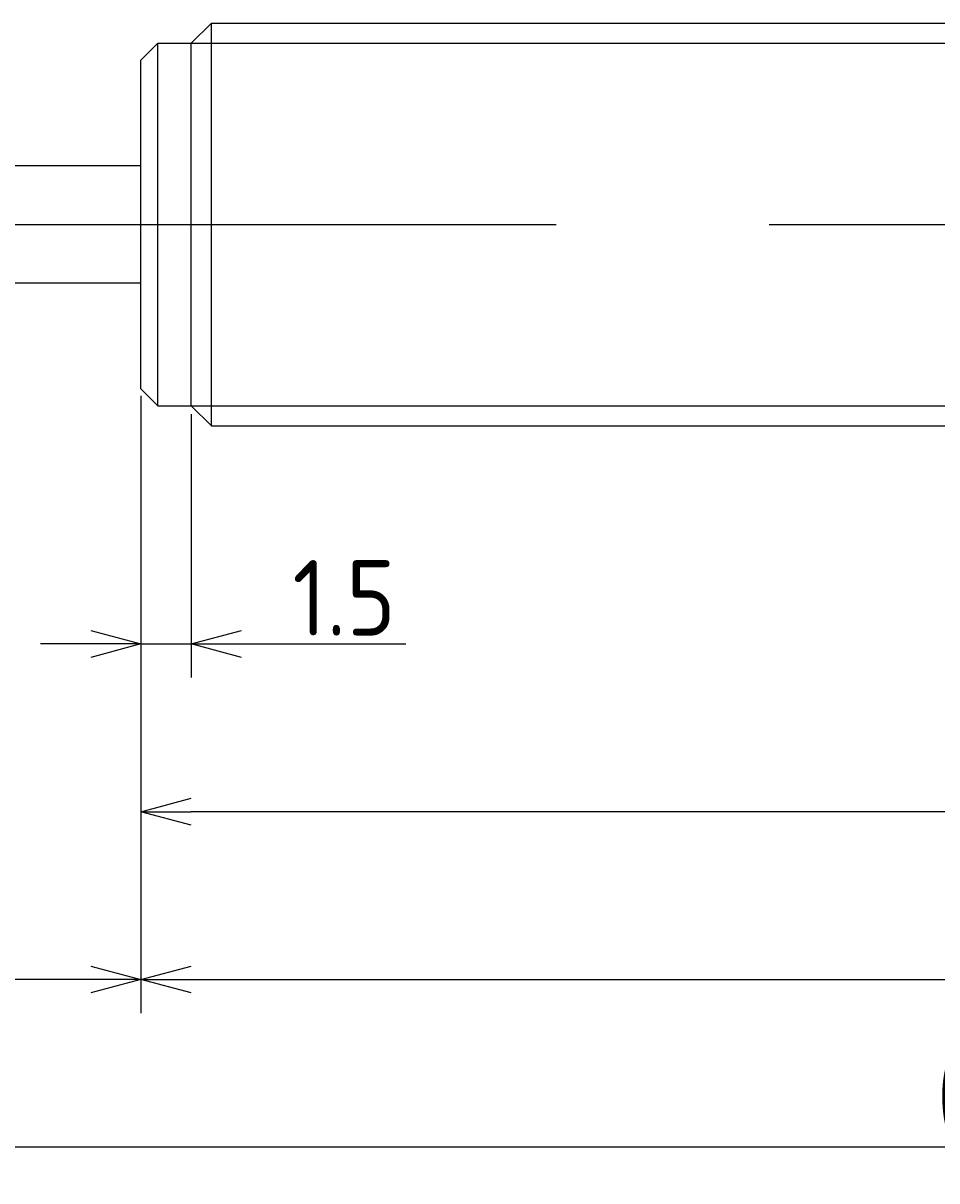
# Model space of a CAD drawing. Extents: x 138 to 298, y 142 to 184.
# Tile 3 of 4: x 219 to 246, y 142 to 176. Entities that reach past the tile are written whole.
import ezdxf

# ---------------------------------------------------------------- set-up
doc = ezdxf.new("R2010")
doc.units = 0
doc.linetypes.add('CENTER', pattern=[50.8, 31.75, -6.35, 6.35, -6.35])
doc.layers.get('0').update_dxf_attribs({"linetype": 'CONTINUOUS'})
doc.layers.get('DEFPOINTS').update_dxf_attribs({"linetype": 'CONTINUOUS'})
for name, color, linetype in [('図形', 7, 'CONTINUOUS'), ('図枠', 7, 'CONTINUOUS'), ('寸法_文字', 3, 'CONTINUOUS')]:
    doc.layers.add(name, color=color, linetype=linetype)
doc.layers.get('0').off()
doc.styles.add('DIMENSION', font='isocp.shx', dxfattribs={"bigfont": 'bigfont.shx'})
doc.dimstyles.get("Standard").update_dxf_attribs({"dimtxt": 0.18, "dimasz": 0.18, "dimexe": 0.18, "dimexo": 0.0625, "dimgap": 0.09, "dimtad": 0, "dimtih": 1, "dimtoh": 1, "dimzin": 0, "dimcen": 0.09, "dimazin": 3, "dimtfac": 1, "dimtofl": 0, "dimtmove": 0, "dimatfit": 3})

# ---------------------------------------------------------------- blocks, each defined once
blk = doc.blocks.new('_OPEN30')
at = {"color": 0, "linetype": 'BYBLOCK'}
for p, q in [((-1, 0.268), (0, 0)), ((0, 0), (-1, -0.268)), ((0, 0), (-1, 0))]:
    blk.add_line(p, q, dxfattribs=at)
blk = doc.blocks.new('*U16')
at = {"layer": '寸法_文字', "color": 3, "style": 'DIMENSION'}
blk.add_text('(67.6)', height=2.25, dxfattribs=at).set_placement((252.7, 152.8625))
blk = doc.blocks.new('*D15')
at = {"layer": 'DEFPOINTS', "color": 0}
for p in [(222.5, 165.1), (290.1, 164.6), (222.5, 152.5)]:
    blk.add_point(p, dxfattribs=at)
at = {"layer": '寸法_文字', "color": 3}
for p, q in [((222.5, 164.85), (222.5, 151.5)), ((290.1, 164.35), (290.1, 151.5)), ((288.6, 152.5), (224, 152.5))]:
    blk.add_line(p, q, dxfattribs=at)
at = {"layer": '図枠'}
blk.add_blockref('*U16', (0, 0), dxfattribs=at)
at = {"layer": '寸法_文字', "color": 3, "xscale": 1.5, "yscale": 1.5, "zscale": 1.5, "rotation": 180}
blk.add_blockref('_OPEN30', (222.5, 152.5), dxfattribs=at)
at = {"layer": '寸法_文字', "color": 3, "xscale": 1.5, "yscale": 1.5, "zscale": 1.5}
blk.add_blockref('_OPEN30', (290.1, 152.5), dxfattribs=at)
blk = doc.blocks.new('*U18')
at = {"layer": '寸法_文字', "color": 3, "style": 'DIMENSION'}
blk.add_text('1.5', height=2.25, dxfattribs=at).set_placement((227.016, 157.75))
blk = doc.blocks.new('*D17')
at = {"layer": 'DEFPOINTS', "color": 0}
for p in [(222.5, 165.1), (224, 164.6), (224, 157.5)]:
    blk.add_point(p, dxfattribs=at)
at = {"layer": '寸法_文字', "color": 3}
for p, q in [((222.5, 164.85), (222.5, 156.5)), ((224, 164.35), (224, 156.5)), ((221, 157.5), (219.5, 157.5)), ((222.5, 157.5), (224, 157.5)), ((225.5, 157.5), (230.397, 157.5))]:
    blk.add_line(p, q, dxfattribs=at)
at = {"layer": '図枠'}
blk.add_blockref('*U18', (0, 0), dxfattribs=at)
at = {"layer": '寸法_文字', "color": 3, "xscale": 1.5, "yscale": 1.5, "zscale": 1.5}
blk.add_blockref('_OPEN30', (222.5, 157.5), dxfattribs=at)
at = {"layer": '寸法_文字', "color": 3, "xscale": 1.5, "yscale": 1.5, "zscale": 1.5, "rotation": 180}
blk.add_blockref('_OPEN30', (224, 157.5), dxfattribs=at)
blk = doc.blocks.new('*U20')
at = {"layer": '寸法_文字', "color": 3, "style": 'DIMENSION'}
blk.add_text('10', height=2.25, dxfattribs=at).set_placement((216.149, 147.75))
blk = doc.blocks.new('*D19')
at = {"layer": 'DEFPOINTS', "color": 0}
for p in [(212.5, 166), (222.5, 165.1), (212.5, 147.5)]:
    blk.add_point(p, dxfattribs=at)
at = {"layer": '寸法_文字', "color": 3}
for p, q in [((212.5, 165.75), (212.5, 146.5)), ((222.5, 164.85), (222.5, 146.5)), ((221, 147.5), (214, 147.5))]:
    blk.add_line(p, q, dxfattribs=at)
at = {"layer": '図枠'}
blk.add_blockref('*U20', (0, 0), dxfattribs=at)
at = {"layer": '寸法_文字', "color": 3, "xscale": 1.5, "yscale": 1.5, "zscale": 1.5, "rotation": 180}
blk.add_blockref('_OPEN30', (212.5, 147.5), dxfattribs=at)
at = {"layer": '寸法_文字', "color": 3, "xscale": 1.5, "yscale": 1.5, "zscale": 1.5}
blk.add_blockref('_OPEN30', (222.5, 147.5), dxfattribs=at)
blk = doc.blocks.new('*U24')
at = {"layer": '寸法_文字', "color": 3, "style": 'DIMENSION'}
blk.add_text('72.6', height=2.25, dxfattribs=at).set_placement((256.044, 147.75))
blk = doc.blocks.new('*D23')
at = {"layer": 'DEFPOINTS', "color": 0}
for p in [(222.5, 165.147), (295.1, 164.6), (295.1, 147.5)]:
    blk.add_point(p, dxfattribs=at)
at = {"layer": '寸法_文字', "color": 3}
for p, q in [((222.5, 164.897), (222.5, 146.5)), ((295.1, 164.35), (295.1, 146.5)), ((224, 147.5), (293.6, 147.5))]:
    blk.add_line(p, q, dxfattribs=at)
at = {"layer": '図枠'}
blk.add_blockref('*U24', (0, 0), dxfattribs=at)
at = {"layer": '寸法_文字', "color": 3, "xscale": 1.5, "yscale": 1.5, "zscale": 1.5, "rotation": 180}
blk.add_blockref('_OPEN30', (222.5, 147.5), dxfattribs=at)
at = {"layer": '寸法_文字', "color": 3, "xscale": 1.5, "yscale": 1.5, "zscale": 1.5}
blk.add_blockref('_OPEN30', (295.1, 147.5), dxfattribs=at)
blk = doc.blocks.new('*U26')
at = {"layer": '寸法_文字', "color": 3, "style": 'DIMENSION'}
blk.add_text('(90.6)', height=2.25, dxfattribs=at).set_placement((246.196, 142.862))
blk = doc.blocks.new('*D25')
at = {"layer": 'DEFPOINTS', "color": 0}
for p in [(204.5, 167.5), (295.1, 164.6), (204.5, 142.5)]:
    blk.add_point(p, dxfattribs=at)
at = {"layer": '寸法_文字', "color": 3}
for p, q in [((204.5, 167.25), (204.5, 141.5)), ((295.1, 164.35), (295.1, 141.5)), ((293.6, 142.5), (206, 142.5))]:
    blk.add_line(p, q, dxfattribs=at)
at = {"layer": '図枠'}
blk.add_blockref('*U26', (0, 0), dxfattribs=at)
at = {"layer": '寸法_文字', "color": 3, "xscale": 1.5, "yscale": 1.5, "zscale": 1.5, "rotation": 180}
blk.add_blockref('_OPEN30', (204.5, 142.5), dxfattribs=at)
at = {"layer": '寸法_文字', "color": 3, "xscale": 1.5, "yscale": 1.5, "zscale": 1.5}
blk.add_blockref('_OPEN30', (295.1, 142.5), dxfattribs=at)

msp = doc.modelspace()

# ---------------------------------------------------------------- linework, layer by layer
at = {"layer": '図形'}
for p, q in [((224, 175.4), (224.6, 176)), ((224.6, 176), (289.5, 176)), ((224.6, 164), (224.6, 176)), ((223, 175.4), (222.5, 174.9)), ((223, 164.6), (223, 175.4)), ((223, 175.4), (224, 175.4)), ((224, 164.6), (224, 175.4)), ((222.5, 165.1), (222.5, 174.9)), ((222.5, 171.75), (212.5, 171.75)), ((222.5, 168.25), (212.5, 168.25)), ((223, 164.6), (222.5, 165.1)), ((223, 164.6), (224, 164.6)), ((224, 164.6), (224.6, 164)), ((224.6, 164), (289.5, 164))]:
    msp.add_line(p, q, dxfattribs=at)
at = {"layer": '図形', "color": 3}
for p, q in [((224, 175.4), (290.1, 175.4)), ((224, 164.6), (290.1, 164.6))]:
    msp.add_line(p, q, dxfattribs=at)
at = {"layer": '図形', "color": 3, "linetype": 'CENTER'}
msp.add_line((203.125, 170), (297.5, 170), dxfattribs=at)

# ---------------------------------------------------------------- dimensions: what is measured, and where the dimension line sits
at = {"layer": '寸法_文字'}
for base, p1, p2, picture, middle in [((204.5, 142.5), (295.1, 164.6), (204.5, 167.5), '*D25', (249.8, 142.5)), ((222.5, 152.5), (290.1, 164.6), (222.5, 165.1), '*D15', (256.3, 152.5))]:
    dim = msp.add_linear_dim(base=base, p1=p1, p2=p2, text='(<>)', dimstyle='Standard', override={"dimscale": 0.5}, dxfattribs=at)
    dim.commit()
    dim.dimension.update_dxf_attribs({"geometry": picture, "text_midpoint": middle, "dimtype": 128})
for base, p1, p2, picture, middle in [((212.5, 147.5), (222.5, 165.1), (212.5, 166), '*D19', (217.5, 147.5)), ((224, 157.5), (222.5, 165.1), (224, 164.6), '*D17', (228.75, 157.5)), ((295.1, 147.5), (222.5, 165.147), (295.1, 164.6), '*D23', (258.8, 147.5))]:
    dim = msp.add_linear_dim(base=base, p1=p1, p2=p2, dimstyle='Standard', override={"dimscale": 0.5}, dxfattribs=at)
    dim.commit()
    dim.dimension.update_dxf_attribs({"geometry": picture, "text_midpoint": middle, "dimtype": 128})

doc.saveas('drawing.dxf')
